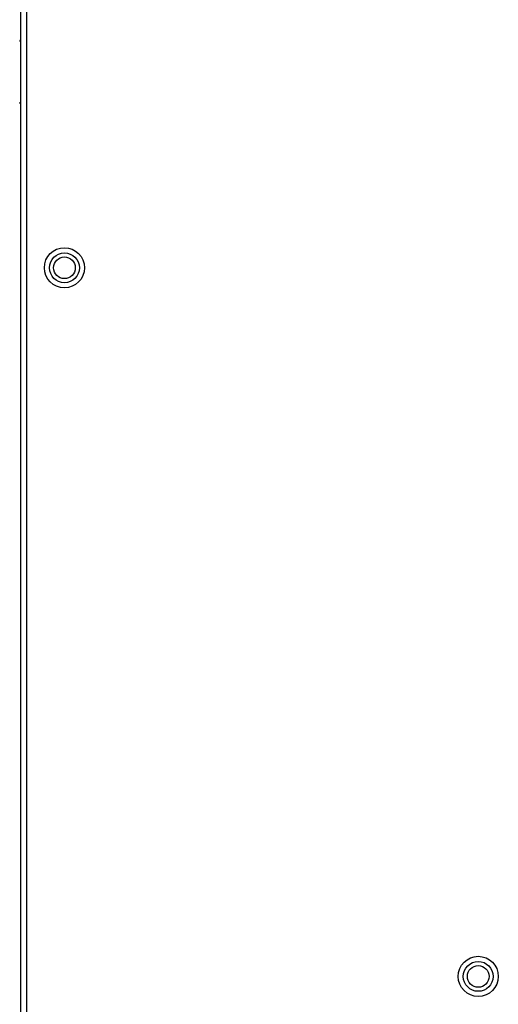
# Paper-space layout 'Sheet2' of a CAD drawing. Header units: millimetres. Extents: x 0 to 1118, y 0 to 864.
# Tile 47 of 232: x 252 to 276, y 347 to 397. Entities that reach past the tile are written whole.
import ezdxf

# ---------------------------------------------------------------- set-up
doc = ezdxf.new("R2010")
doc.units = ezdxf.units.MM

psp = doc.layouts.new('Sheet2')

# ---------------------------------------------------------------- linework, layer by layer
at = {"color": 7, "linetype": 'Continuous', "lineweight": 30}
for p, q in [((252.0449, 460.8939), (252.0449, 307.1186)), ((252.3783, 306.8829), (252.3783, 461.1296))]:
    psp.add_line(p, q, dxfattribs=at)
for centre, radius in [((254.2783, 384.0063), 1.0167), ((254.2783, 384.0063), 0.7562), ((254.2783, 384.0063), 0.55), ((275.2449, 348.1163), 1.0167), ((275.2449, 348.1163), 0.7562), ((275.2449, 348.1163), 0.55)]:
    psp.add_circle(centre, radius, dxfattribs=at)
for centre, start, end in [((252.1449, 395.462), 138.59038, 180), ((252.1449, 392.3954), 180, 221.40962)]:
    psp.add_arc(centre, 0.1333, start, end, dxfattribs=at)

doc.saveas('drawing.dxf')
